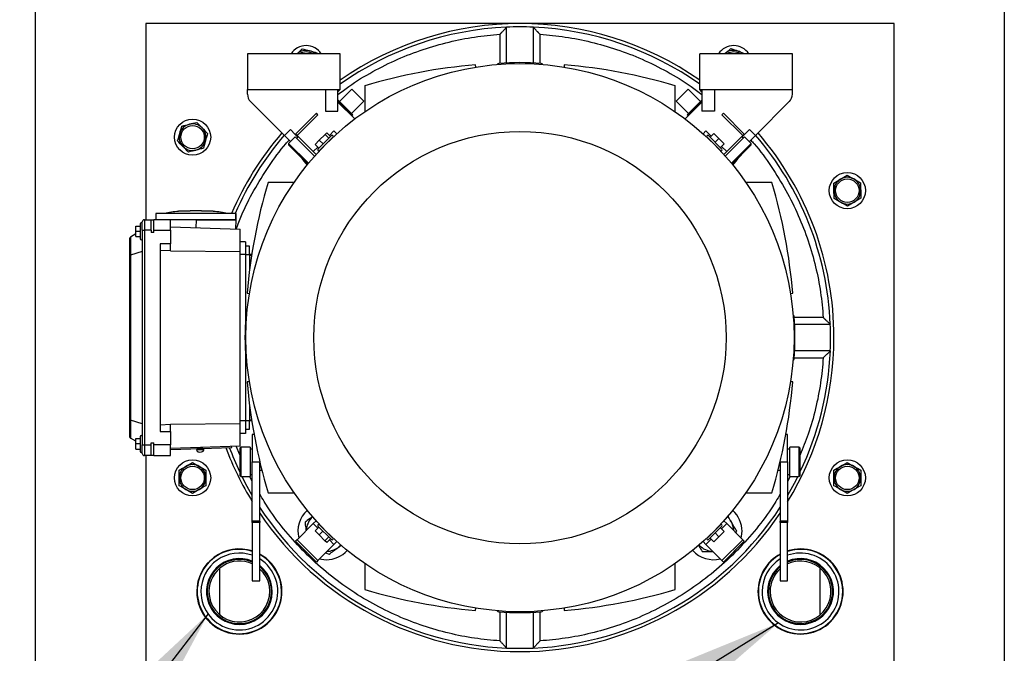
# Model space of a CAD drawing. Header units: inches. Extents: x 5 to 215, y 5 to 165.
# Tile 28 of 74: x 48 to 67, y 141 to 153. Entities that reach past the tile are written whole.
import ezdxf

# ---------------------------------------------------------------- set-up
doc = ezdxf.new("R2010")
doc.units = ezdxf.units.IN
doc.header["$LTSCALE"] = 20
doc.header["$MEASUREMENT"] = 0
doc.layers.add('TEXT', color=140, linetype='Continuous', lineweight=25)
doc.dimstyles.new('SLDDIMSTYLE3', dxfattribs={"dimtxt": 0.18, "dimasz": 2.6, "dimexe": 0, "dimexo": 0.0625, "dimgap": 0, "dimtad": 0, "dimtih": 1, "dimtoh": 1, "dimdec": 0, "dimrnd": 1e-09, "dimzin": 0, "dimdsep": 46, "dimtxsty": 'Standard', "dimsah": 1, "dimcen": 0.09, "dimadec": 0, "dimazin": 0, "dimtfac": 2.6, "dimtdec": 0, "dimtofl": 0, "dimtmove": 0, "dimatfit": 3, "dimfxl": 0, "dimfrac": 2, "dimtolj": 1, "dimtzin": 0, "dimarcsym": 0})

msp = doc.modelspace()

# ---------------------------------------------------------------- linework, layer by layer
for p, q in [((48.602, 132.31), (48.602, 156.416)), ((66.727, 156.416), (66.727, 132.31)), ((50.665, 152.863), (50.665, 149.192)), ((64.665, 152.863), (50.665, 152.863)), ((57.415, 152.127), (57.415, 152.795)), ((57.915, 152.795), (57.915, 152.127)), ((64.665, 138.762), (64.665, 152.863)), ((57.29, 152.663), (57.29, 152.119)), ((58.04, 152.119), (58.04, 152.663)), ((53.496, 152.298), (53.587, 152.391)), ((54.299, 152.298), (52.567, 152.298)), ((52.567, 152.298), (52.567, 151.629)), ((53.867, 152.319), (53.873, 152.298)), ((54.299, 151.629), (54.299, 152.298)), ((61.03, 151.629), (61.03, 152.298)), ((62.763, 152.298), (61.03, 152.298)), ((61.497, 152.298), (61.502, 152.303)), ((62.763, 151.629), (62.763, 152.298)), ((56.838, 152.049), (56.836, 152.092)), ((58.494, 152.092), (58.492, 152.049)), ((52.567, 151.629), (54.299, 151.629)), ((52.567, 151.543), (52.567, 151.629)), ((54.024, 151.629), (54.024, 151.222)), ((54.26, 151.222), (54.26, 151.629)), ((54.299, 151.629), (54.26, 151.589)), ((54.519, 151.637), (54.288, 151.406)), ((54.742, 151.414), (54.519, 151.637)), ((54.761, 151.702), (54.761, 151.215)), ((60.568, 151.215), (60.568, 151.702)), ((60.811, 151.637), (60.588, 151.414)), ((61.042, 151.406), (60.811, 151.637)), ((61.03, 151.629), (62.763, 151.629)), ((61.07, 151.589), (61.03, 151.629)), ((61.07, 151.629), (61.07, 151.222)), ((61.306, 151.629), (61.306, 151.222)), ((62.763, 151.543), (62.763, 151.629)), ((52.625, 151.404), (53.261, 150.768)), ((54.26, 151.406), (54.385, 151.281)), ((54.26, 151.395), (54.575, 151.08)), ((54.269, 151.425), (54.399, 151.294)), ((54.385, 151.281), (54.38, 151.275)), ((54.399, 151.294), (54.385, 151.281)), ((54.385, 151.281), (54.53, 151.136)), ((54.399, 151.294), (54.53, 151.164)), ((54.511, 151.183), (54.742, 151.414)), ((60.588, 151.414), (60.819, 151.183)), ((61.07, 151.395), (60.755, 151.08)), ((60.8, 151.164), (60.93, 151.294)), ((60.8, 151.136), (60.944, 151.281)), ((60.93, 151.294), (61.061, 151.425)), ((60.93, 151.294), (60.944, 151.281)), ((60.944, 151.281), (61.07, 151.406)), ((60.944, 151.281), (60.95, 151.275)), ((62.069, 150.768), (62.705, 151.404)), ((53.856, 151.186), (53.461, 150.791)), ((53.884, 151.158), (53.495, 150.768)), ((53.884, 151.158), (53.856, 151.186)), ((54.024, 151.222), (54.26, 151.222)), ((54.524, 151.13), (54.53, 151.136)), ((60.805, 151.13), (60.8, 151.136)), ((61.306, 151.222), (61.07, 151.222)), ((61.445, 151.158), (61.473, 151.186)), ((61.835, 150.768), (61.445, 151.158)), ((61.473, 151.186), (61.868, 150.791)), ((53.261, 150.768), (53.372, 150.88)), ((53.261, 150.768), (53.372, 150.657)), ((53.461, 150.746), (53.336, 150.621)), ((53.461, 150.791), (53.372, 150.88)), ((53.461, 150.791), (53.511, 150.74)), ((53.461, 150.746), (53.823, 150.384)), ((53.495, 150.768), (53.467, 150.796)), ((53.517, 150.746), (53.489, 150.718)), ((53.795, 150.468), (53.495, 150.768)), ((54.136, 150.767), (53.886, 150.516)), ((53.911, 150.681), (54.02, 150.79)), ((53.914, 150.489), (54.164, 150.739)), ((54.02, 150.79), (54.05, 150.82)), ((54.02, 150.79), (54.09, 150.72)), ((54.05, 150.82), (54.12, 150.751)), ((54.185, 150.857), (54.099, 150.772)), ((54.239, 150.803), (54.185, 150.857)), ((61.091, 150.803), (61.145, 150.857)), ((61.242, 150.76), (61.145, 150.857)), ((61.166, 150.739), (61.416, 150.489)), ((61.444, 150.516), (61.193, 150.767)), ((61.291, 150.809), (61.221, 150.739)), ((61.291, 150.809), (61.388, 150.711)), ((61.319, 150.642), (61.388, 150.711)), ((61.388, 150.711), (61.486, 150.614)), ((61.507, 150.384), (61.868, 150.746)), ((61.534, 150.468), (61.835, 150.768)), ((61.841, 150.718), (61.813, 150.746)), ((61.818, 150.74), (61.868, 150.791)), ((61.835, 150.768), (61.863, 150.796)), ((61.868, 150.791), (61.958, 150.88)), ((61.994, 150.621), (61.868, 150.746)), ((61.958, 150.88), (62.069, 150.768)), ((61.958, 150.657), (62.069, 150.768)), ((53.336, 150.621), (53.336, 150.593)), ((53.336, 150.621), (53.708, 150.249)), ((53.336, 150.593), (53.695, 150.234)), ((53.881, 150.553), (53.795, 150.468)), ((53.832, 150.602), (53.911, 150.681)), ((53.832, 150.602), (53.902, 150.533)), ((53.981, 150.611), (53.911, 150.681)), ((53.969, 150.544), (53.97, 150.544)), ((54.109, 150.683), (54.108, 150.683)), ((61.221, 150.683), (61.221, 150.683)), ((61.36, 150.544), (61.36, 150.544)), ((61.486, 150.614), (61.416, 150.544)), ((61.534, 150.468), (61.437, 150.565)), ((61.622, 150.249), (61.994, 150.621)), ((61.635, 150.234), (61.994, 150.593)), ((61.994, 150.593), (61.994, 150.621)), ((53.849, 150.414), (53.795, 150.468)), ((61.48, 150.414), (61.534, 150.468)), ((53.438, 149.891), (52.951, 149.891)), ((62.379, 149.891), (61.892, 149.891)), ((50.853, 149.311), (50.853, 149.192)), ((52.349, 149.311), (50.853, 149.311)), ((51.494, 149.357), (51.316, 149.354)), ((51.709, 149.361), (51.494, 149.361)), ((51.887, 149.354), (51.708, 149.357)), ((52.349, 149.192), (52.349, 149.311)), ((52.354, 149.311), (52.349, 149.311)), ((52.354, 149.192), (52.354, 149.311)), ((50.48, 148.976), (50.48, 149.074)), ((50.48, 149.074), (50.559, 149.074)), ((50.559, 149.114), (50.559, 148.838)), ((50.598, 148.996), (50.598, 149.153)), ((50.637, 149.192), (50.637, 148.996)), ((50.637, 149.192), (50.767, 149.192)), ((50.767, 148.996), (50.767, 149.192)), ((50.767, 149.192), (50.814, 149.192)), ((50.814, 148.996), (50.814, 149.192)), ((51.129, 149.192), (50.814, 149.192)), ((51.129, 148.996), (51.129, 149.192)), ((51.606, 149.192), (51.129, 149.192)), ((51.129, 149.061), (52.429, 149.015)), ((51.606, 149.192), (51.601, 149.044)), ((52.355, 149.192), (51.606, 149.192)), ((51.606, 149.192), (52.349, 149.192)), ((52.349, 149.018), (52.355, 149.192)), ((50.38, 148.868), (50.38, 148.529)), ((50.48, 148.927), (50.381, 148.869)), ((50.559, 148.976), (50.48, 148.976)), ((50.48, 148.878), (50.48, 148.976)), ((50.48, 148.878), (50.559, 148.878)), ((50.598, 148.996), (50.598, 144.98)), ((50.598, 148.996), (50.637, 148.996)), ((50.637, 148.996), (50.637, 144.98)), ((50.767, 148.996), (50.637, 148.996)), ((50.767, 148.996), (50.767, 148.956)), ((50.814, 148.956), (50.767, 148.956)), ((50.814, 148.956), (50.814, 148.996)), ((50.814, 148.996), (51.129, 148.996)), ((51.129, 148.996), (51.129, 148.742)), ((52.429, 148.598), (52.429, 149.015)), ((50.362, 148.835), (50.362, 148.516)), ((51.129, 148.742), (50.933, 148.742)), ((50.933, 148.742), (50.933, 145.234)), ((51.129, 148.61), (51.129, 148.742)), ((52.527, 148.779), (52.429, 148.779)), ((52.527, 148.779), (52.527, 148.543)), ((52.606, 148.7), (52.527, 148.7)), ((52.606, 148.543), (52.606, 148.7)), ((50.362, 148.516), (50.362, 145.46)), ((50.598, 148.602), (50.381, 148.53)), ((50.381, 148.53), (50.381, 145.446)), ((51.129, 148.61), (50.933, 148.617)), ((51.129, 148.614), (52.429, 148.598)), ((52.429, 145.378), (52.429, 148.598)), ((52.527, 148.543), (52.429, 148.543)), ((52.527, 148.543), (52.527, 147.266)), ((52.527, 148.543), (52.606, 148.543)), ((52.606, 148.543), (52.606, 148.25)), ((52.647, 148.543), (52.606, 148.543)), ((52.644, 148.523), (52.606, 148.523)), ((52.606, 148.326), (52.616, 148.326)), ((52.561, 147.817), (52.604, 147.814)), ((62.726, 147.814), (62.769, 147.817)), ((63.34, 147.363), (62.796, 147.363)), ((62.804, 147.238), (63.472, 147.238)), ((52.527, 146.709), (52.527, 145.433)), ((63.472, 146.738), (62.804, 146.738)), ((62.796, 146.613), (63.34, 146.613)), ((52.604, 146.161), (52.561, 146.159)), ((62.769, 146.159), (62.726, 146.161)), ((52.606, 145.725), (52.606, 145.433)), ((52.616, 145.649), (52.606, 145.649)), ((50.362, 145.46), (50.362, 145.14)), ((50.38, 145.446), (50.38, 145.107)), ((50.598, 145.374), (50.381, 145.446)), ((50.933, 145.359), (51.129, 145.366)), ((52.429, 145.378), (51.129, 145.361)), ((51.129, 145.234), (51.129, 145.366)), ((52.527, 145.433), (52.429, 145.433)), ((52.429, 144.96), (52.429, 145.378)), ((52.527, 145.433), (52.527, 145.196)), ((52.606, 145.433), (52.527, 145.433)), ((52.606, 145.452), (52.644, 145.452)), ((52.606, 145.275), (52.606, 145.433)), ((52.647, 145.433), (52.606, 145.433)), ((50.933, 145.234), (51.129, 145.234)), ((51.129, 145.234), (51.129, 144.98)), ((52.527, 145.196), (52.429, 145.196)), ((52.527, 145.275), (52.606, 145.275)), ((52.69, 145.177), (52.657, 145.177)), ((52.657, 145.177), (52.657, 144.664)), ((62.673, 145.177), (62.64, 145.177)), ((62.673, 144.665), (62.673, 145.177)), ((50.48, 145.049), (50.381, 145.106)), ((50.48, 145.098), (50.559, 145.098)), ((50.48, 145), (50.48, 145.098)), ((50.559, 145), (50.48, 145)), ((50.48, 144.901), (50.48, 145)), ((50.559, 145.137), (50.559, 144.862)), ((50.767, 144.98), (50.767, 145.019)), ((50.767, 145.019), (50.814, 145.019)), ((50.814, 144.98), (50.814, 145.019)), ((50.48, 144.901), (50.559, 144.901)), ((50.598, 144.98), (50.637, 144.98)), ((50.598, 144.822), (50.598, 144.98)), ((50.637, 144.98), (50.767, 144.98)), ((50.637, 144.98), (50.637, 144.783)), ((50.767, 144.783), (50.767, 144.98)), ((51.129, 144.98), (50.814, 144.98)), ((50.814, 144.783), (50.814, 144.98)), ((51.129, 144.783), (51.129, 144.98)), ((52.429, 144.96), (51.129, 144.915)), ((51.129, 144.895), (52.271, 144.935)), ((51.612, 144.892), (51.75, 144.897)), ((51.66, 144.848), (51.706, 144.85)), ((52.271, 144.935), (52.27, 144.955)), ((52.421, 144.796), (52.358, 144.958)), ((52.44, 144.94), (52.421, 144.921)), ((52.421, 144.921), (52.421, 144.409)), ((52.618, 144.94), (52.44, 144.94)), ((52.44, 144.94), (52.44, 144.389)), ((52.618, 144.94), (52.618, 144.389)), ((52.657, 144.901), (52.618, 144.901)), ((62.712, 144.901), (62.673, 144.901)), ((62.889, 144.94), (62.712, 144.94)), ((62.712, 144.389), (62.712, 144.94)), ((62.909, 144.921), (62.889, 144.94)), ((62.889, 144.389), (62.889, 144.94)), ((62.909, 144.409), (62.909, 144.921)), ((50.767, 144.783), (50.637, 144.783)), ((50.665, 144.783), (50.665, 135.863)), ((50.814, 144.783), (50.767, 144.783)), ((50.814, 144.783), (51.129, 144.783)), ((52.657, 144.664), (52.795, 144.664)), ((52.657, 143.554), (52.657, 144.664)), ((52.795, 144.664), (52.795, 144.671)), ((52.795, 143.554), (52.795, 144.664)), ((62.535, 144.665), (62.673, 144.665)), ((62.535, 144.665), (62.535, 143.555)), ((62.673, 144.665), (62.673, 143.555)), ((52.795, 144.507), (52.835, 144.507)), ((62.495, 144.507), (62.535, 144.507)), ((52.421, 144.409), (52.44, 144.389)), ((52.44, 144.389), (52.618, 144.389)), ((52.657, 144.298), (52.611, 144.39)), ((52.618, 144.429), (52.657, 144.429)), ((62.673, 144.429), (62.712, 144.429)), ((62.718, 144.389), (62.673, 144.298)), ((62.712, 144.389), (62.889, 144.389)), ((62.889, 144.389), (62.909, 144.409)), ((52.951, 144.084), (53.438, 144.084)), ((61.892, 144.084), (62.379, 144.084)), ((52.795, 143.554), (52.657, 143.554)), ((52.657, 143.53), (52.657, 143.554)), ((52.795, 143.53), (52.657, 143.53)), ((52.657, 143.53), (52.657, 142.44)), ((52.795, 143.554), (52.795, 143.53)), ((52.795, 142.44), (52.795, 143.53)), ((53.849, 143.562), (53.795, 143.508)), ((61.48, 143.562), (61.534, 143.508)), ((62.673, 143.555), (62.535, 143.555)), ((62.535, 143.531), (62.535, 143.555)), ((62.673, 143.531), (62.535, 143.531)), ((62.535, 143.531), (62.535, 142.44)), ((62.673, 143.555), (62.673, 143.531)), ((62.673, 142.44), (62.673, 143.531)), ((53.795, 143.508), (53.495, 143.207)), ((53.795, 143.508), (53.88, 143.423)), ((53.831, 143.374), (53.901, 143.444)), ((53.907, 143.298), (53.831, 143.374)), ((53.886, 143.459), (54.136, 143.209)), ((53.907, 143.298), (53.977, 143.368)), ((54.164, 143.236), (53.914, 143.487)), ((53.97, 143.432), (53.969, 143.431)), ((61.416, 143.487), (61.166, 143.236)), ((61.193, 143.209), (61.444, 143.459)), ((61.319, 143.334), (61.388, 143.264)), ((61.36, 143.431), (61.36, 143.432)), ((61.486, 143.362), (61.388, 143.264)), ((61.486, 143.362), (61.416, 143.431)), ((61.437, 143.41), (61.534, 143.508)), ((61.534, 143.508), (61.835, 143.207)), ((61.706, 143.336), (61.722, 143.364)), ((53.495, 143.207), (53.467, 143.179)), ((53.467, 143.179), (53.856, 142.79)), ((53.495, 143.207), (53.884, 142.818)), ((54.017, 143.188), (53.907, 143.298)), ((54.017, 143.188), (54.087, 143.258)), ((54.051, 143.154), (54.017, 143.188)), ((54.051, 143.154), (54.121, 143.224)), ((54.1, 143.203), (54.185, 143.118)), ((54.108, 143.292), (54.109, 143.293)), ((54.239, 143.172), (54.185, 143.118)), ((61.091, 143.172), (61.145, 143.118)), ((61.145, 143.118), (61.242, 143.216)), ((61.221, 143.293), (61.221, 143.292)), ((61.291, 143.167), (61.221, 143.236)), ((61.388, 143.264), (61.291, 143.167)), ((61.445, 142.818), (61.835, 143.207)), ((61.473, 142.79), (61.863, 143.179)), ((61.835, 143.207), (61.863, 143.179)), ((54.185, 143.118), (53.884, 142.818)), ((54.028, 142.961), (54.093, 142.934)), ((54.266, 143.064), (54.322, 143.106)), ((61.145, 143.118), (61.445, 142.818)), ((52.045, 142.944), (52.045, 142.935)), ((53.884, 142.818), (53.856, 142.79)), ((61.445, 142.818), (61.473, 142.79)), ((63.285, 142.935), (63.285, 142.944)), ((52.045, 142.672), (52.045, 141.804)), ((54.761, 142.761), (54.761, 142.274)), ((60.568, 142.274), (60.568, 142.761)), ((63.285, 141.804), (63.285, 142.672)), ((52.657, 142.44), (52.795, 142.44)), ((62.535, 142.44), (62.673, 142.44)), ((56.836, 141.884), (56.838, 141.927)), ((57.29, 141.856), (57.29, 141.313)), ((58.04, 141.313), (58.04, 141.856)), ((58.492, 141.927), (58.494, 141.884)), ((57.415, 141.181), (57.415, 141.849)), ((57.915, 141.849), (57.915, 141.181)), ((52.045, 141.541), (52.045, 141.532)), ((63.285, 141.532), (63.285, 141.541))]:
    msp.add_line(p, q)
at = {"flags": 128}
for points in [[(52.657, 144.037), (52.532, 144.26), (52.465, 144.389)], [(62.864, 144.389), (62.798, 144.26), (62.673, 144.037)], [(61.805, 143.238), (61.812, 143.276), (61.82, 143.364)], [(54.314, 143.106), (54.303, 143.096), (54.266, 143.064)], [(53.915, 142.848), (53.953, 142.84), (54.041, 142.833)]]:
    msp.add_lwpolyline(points, dxfattribs=at)
for centre, radius in [((57.665, 146.988), 5.128), ((51.54, 150.738), 0.338), ((51.54, 150.738), 0.219), ((57.665, 146.988), 3.858), ((63.79, 149.738), 0.338), ((63.79, 149.738), 0.219), ((51.54, 144.363), 0.338), ((63.79, 144.363), 0.338), ((51.54, 144.363), 0.219), ((63.79, 144.363), 0.219)]:
    msp.add_circle(centre, radius)
for centre, radius, start, end in [((57.665, 146.988), 5.875, 55.0517, 124.9483), ((57.665, 146.988), 5.813, 92.4651, 125.38), ((57.665, 146.988), 5.813, 87.5349, 92.4651), ((57.665, 146.988), 5.813, 54.62, 87.5349), ((53.665, 152.113), 0.338, 33.2512, 146.7488), ((53.665, 152.113), 0.25, 75.6442, 132.1563), ((53.665, 152.113), 0.25, 47.8437, 75.6442), ((61.665, 152.113), 0.338, 33.2512, 146.7488), ((61.665, 152.113), 0.25, 70.6264, 130.6264), ((53.665, 152.113), 0.219, 57.9104, 122.0896), ((61.665, 152.113), 0.219, 57.9104, 122.0896), ((61.665, 152.113), 0.25, 47.8437, 70.6264), ((57.665, 141.968), 10.157, 94.6807, 106.6098), ((57.271, 152.079), 0.0394, 94.4222, 150.6517), ((57.665, 146.988), 5.145, 85.5778, 94.4222), ((58.059, 152.079), 0.0394, 29.3483, 85.5778), ((57.665, 141.968), 10.157, 73.3902, 85.3193), ((52.764, 151.543), 0.197, 180, 225), ((62.566, 151.543), 0.197, 315, 0), ((54.255, 151.411), 0.0197, 45, 74.1799), ((61.075, 151.411), 0.0197, 105.8201, 135), ((54.516, 151.15), 0.0197, 315, 45), ((60.813, 151.15), 0.0197, 135, 225), ((51.54, 150.738), 0.25, 104.0569, 164.0569), ((51.54, 150.738), 0.25, 44.0569, 104.0569), ((51.54, 150.738), 0.25, 344.0569, 44.0569), ((51.54, 150.738), 0.25, 164.0569, 224.0569), ((57.665, 146.988), 5.875, 139.3044, 156.7106), ((57.665, 146.988), 5.813, 139.3507, 156.4451), ((54.15, 150.753), 0.0197, 315, 135), ((61.179, 150.753), 0.0197, 45, 225), ((57.665, 146.988), 5.812, 2.4651, 40.6493), ((57.665, 146.988), 5.875, 0, 40.6956), ((51.54, 150.738), 0.25, 224.0569, 284.0569), ((51.54, 150.738), 0.25, 284.0569, 344.0569), ((53.9, 150.502), 0.0197, 135, 315), ((61.43, 150.502), 0.0197, 225, 45), ((54.041, 150.612), 0.531, 209.5498, 227.6504), ((61.289, 150.612), 0.531, 312.3496, 330.4502), ((63.79, 149.738), 0.25, 60.9552, 120.9552), ((62.684, 146.988), 10.157, 163.3902, 175.3193), ((52.645, 146.988), 10.157, 4.6807, 16.6098), ((63.79, 149.738), 0.25, 120.9552, 180.9552), ((63.79, 149.738), 0.25, 0.9552, 60.9552), ((63.79, 149.738), 0.25, 180.9552, 240.9552), ((63.79, 149.738), 0.25, 300.9552, 0.9552), ((63.79, 149.738), 0.25, 240.9552, 300.9552), ((51.487, 147.077), 2.283, 95.2796, 102.0275), ((51.716, 147.077), 2.283, 77.9725, 84.7224), ((51.721, 147.077), 2.283, 77.9725, 84.7224), ((50.578, 149.114), 0.0197, 0, 180), ((50.637, 149.153), 0.0394, 90, 180), ((50.401, 148.835), 0.0394, 122.9505, 180), ((50.401, 148.835), 0.0394, 120.2564, 122.9505), ((50.578, 148.838), 0.0197, 180, 0), ((57.665, 146.988), 5.145, 175.5778, 184.4222), ((52.574, 147.381), 0.0394, 119.3483, 175.5778), ((62.756, 147.381), 0.0394, 4.4222, 60.6517), ((57.665, 146.988), 5.145, 355.5778, 4.4222), ((57.665, 146.988), 5.812, 357.5349, 2.4651), ((57.665, 146.988), 5.875, 328.4741, 0), ((57.665, 146.988), 5.813, 334.4501, 357.5349), ((52.574, 146.594), 0.0394, 184.4222, 240.6517), ((62.756, 146.594), 0.0394, 299.3483, 355.5778), ((62.684, 146.988), 10.157, 184.6807, 196.6098), ((52.645, 146.988), 10.157, 343.3902, 355.3193), ((50.401, 145.14), 0.0394, 180, 237.0495), ((50.401, 145.14), 0.0394, 237.0495, 239.7436), ((50.578, 145.137), 0.0197, 0, 180), ((50.578, 144.862), 0.0197, 180, 0), ((50.637, 144.822), 0.0394, 180, 270), ((51.632, 144.893), 0.0197, 92, 182), ((51.658, 144.894), 0.0457, 182, 272), ((51.705, 144.896), 0.0457, 272, 2), ((51.731, 144.896), 0.0197, 2, 92), ((57.665, 146.988), 5.875, 200.4908, 211.5259), ((57.665, 146.988), 5.813, 200.6969, 205.5499), ((51.54, 144.363), 0.25, 120, 180), ((51.54, 144.363), 0.25, 60, 120), ((51.54, 144.363), 0.25, 0, 60), ((63.79, 144.363), 0.25, 120, 180), ((63.79, 144.363), 0.25, 60, 120), ((63.79, 144.363), 0.25, 0, 60), ((51.54, 144.363), 0.25, 180, 240), ((51.54, 144.363), 0.25, 300, 0), ((63.79, 144.363), 0.25, 180, 240), ((63.79, 144.363), 0.25, 300, 0), ((51.54, 144.363), 0.25, 240, 300), ((63.79, 144.363), 0.25, 240, 300), ((57.665, 146.988), 5.813, 213.0849, 267.5349), ((57.665, 146.988), 5.875, 214.009, 325.991), ((54.041, 143.364), 0.531, 132.3496, 193.7346), ((57.665, 146.988), 5.813, 272.4651, 326.9151), ((61.289, 143.364), 0.531, 0, 47.6504), ((54.041, 143.364), 0.375, 133.3549, 177.7005), ((61.289, 143.364), 0.375, 30, 46.6451), ((61.289, 143.364), 0.375, 2.2995, 30), ((53.9, 143.473), 0.0197, 45, 225), ((61.43, 143.473), 0.0197, 315, 135), ((54.15, 143.223), 0.0197, 225, 45), ((61.179, 143.223), 0.0197, 135, 315), ((52.415, 142.238), 0.797, 72.3119, 180), ((52.415, 142.238), 0.789, 72.1289, 0), ((54.041, 143.364), 0.531, 270, 317.6504), ((54.041, 143.364), 0.375, 272.2995, 306.8699), ((61.289, 143.364), 0.531, 222.3496, 283.7346), ((61.289, 143.364), 0.375, 223.3549, 267.7005), ((62.915, 142.238), 0.797, 180, 107.6881), ((62.915, 142.238), 0.789, 0, 107.8711), ((52.415, 142.238), 0.797, 180, 61.5267), ((52.415, 142.238), 0.719, 70.329, 180), ((52.415, 142.238), 0.719, 180, 58.1167), ((52.415, 142.238), 0.616, 66.8629, 270), ((52.415, 142.238), 0.6, 66.1802, 180), ((52.415, 142.238), 0.57, 64.8867, 180), ((52.415, 142.238), 0.789, 0, 61.2151), ((62.915, 142.238), 0.797, 118.4733, 180), ((62.915, 142.238), 0.789, 118.7849, 0), ((62.915, 142.238), 0.719, 180, 109.671), ((62.915, 142.238), 0.719, 121.8833, 180), ((62.915, 142.238), 0.6, 180, 113.8198), ((62.915, 142.238), 0.57, 180, 115.1133), ((62.915, 142.238), 0.616, 270, 113.1371), ((52.415, 142.238), 0.6, 180, 50.6762), ((52.415, 142.238), 0.57, 180, 48.2452), ((52.415, 142.238), 0.616, 270, 51.9351), ((62.915, 142.238), 0.616, 128.0649, 270), ((62.915, 142.238), 0.6, 129.3238, 180), ((62.915, 142.238), 0.57, 131.7548, 180), ((57.665, 152.007), 10.157, 253.3902, 265.3193), ((57.665, 152.007), 10.157, 274.6807, 286.6098), ((57.271, 141.897), 0.0394, 209.3483, 265.5778), ((57.665, 146.988), 5.145, 265.5778, 274.4222), ((58.059, 141.897), 0.0394, 274.4222, 330.6517), ((57.665, 146.988), 5.813, 267.5349, 272.4651)]:
    msp.add_arc(centre, radius, start, end)
for centre, major_axis, ratio, start_param, end_param in [((50.401, 148.516), (0.0394, 0), 0.414214, 2.145892, 3.141593), ((50.401, 148.582), (0.0331, 0.0516), 0.411777, 3.566776, 3.613798), ((50.401, 145.46), (0.0394, 0), 0.414214, 3.141593, 4.137293), ((50.401, 145.394), (-0.0331, 0.0516), 0.411777, 5.81098, 5.858002)]:
    msp.add_ellipse(centre, major_axis=major_axis, ratio=ratio, start_param=start_param, end_param=end_param)
for points, knots in [([(57.29, 152.663), (57.292, 152.665), (57.297, 152.671), (57.304, 152.678), (57.31, 152.685), (57.316, 152.691), (57.321, 152.697), (57.326, 152.702), (57.337, 152.713), (57.351, 152.728), (57.371, 152.749), (57.388, 152.767), (57.399, 152.779), (57.406, 152.786), (57.41, 152.79), (57.413, 152.793), (57.414, 152.795), (57.415, 152.795), (57.415, 152.795)], [0, 0, 0, 0, 0.0439952, 0.0852376, 0.1237219, 0.1594434, 0.1923981, 0.2225823, 0.2499934, 0.3832651, 0.4991998, 0.6320059, 0.7493399, 0.8026224, 0.8539521, 0.903688, 0.9522275, 1, 1, 1, 1]), ([(58.04, 152.663), (58.038, 152.665), (58.033, 152.67), (58.027, 152.676), (58.021, 152.682), (58.016, 152.688), (58.011, 152.693), (58.007, 152.698), (58.002, 152.703), (57.993, 152.713), (57.978, 152.728), (57.959, 152.749), (57.942, 152.767), (57.93, 152.779), (57.923, 152.786), (57.92, 152.79), (57.917, 152.793), (57.915, 152.795), (57.915, 152.795), (57.915, 152.795)], [0, 0, 0, 0, 0.039559, 0.076743, 0.111553, 0.143988, 0.17405, 0.201738, 0.227053, 0.249995, 0.383658, 0.499201, 0.632206, 0.749341, 0.802672, 0.854023, 0.903758, 0.952273, 1, 1, 1, 1]), ([(54.26, 151.536), (54.327, 151.588), (54.533, 151.747), (54.907, 151.969), (55.373, 152.202), (55.85, 152.386), (56.332, 152.524), (56.812, 152.62), (57.132, 152.649), (57.29, 152.663)], [0, 0, 0, 0, 0.077533, 0.238323, 0.39704, 0.553075, 0.705884, 0.854991, 1, 1, 1, 1]), ([(58.04, 152.663), (58.198, 152.649), (58.518, 152.62), (58.998, 152.524), (59.479, 152.386), (59.957, 152.202), (60.422, 151.969), (60.796, 151.747), (61.003, 151.588), (61.07, 151.536)], [0, 0, 0, 0, 0.145009, 0.294116, 0.446925, 0.60296, 0.761677, 0.922467, 1, 1, 1, 1]), ([(52.358, 149.018), (52.39, 149.104), (52.482, 149.352), (52.683, 149.746), (52.96, 150.194), (53.184, 150.507), (53.325, 150.66), (53.346, 150.683)], [0, 0, 0, 0, 0.141086, 0.408397, 0.679199, 0.952379, 1, 1, 1, 1]), ([(61.984, 150.683), (62.005, 150.66), (62.146, 150.507), (62.369, 150.193), (62.648, 149.747), (62.878, 149.28), (63.063, 148.803), (63.201, 148.321), (63.297, 147.841), (63.326, 147.521), (63.34, 147.363)], [0, 0, 0, 0, 0.025406, 0.171147, 0.315619, 0.458229, 0.59843, 0.735731, 0.869706, 1, 1, 1, 1]), ([(51.316, 149.354), (51.311, 149.354), (51.302, 149.353), (51.291, 149.352), (51.282, 149.351), (51.277, 149.351), (51.277, 149.351), (51.277, 149.351)], [0, 0, 0, 0, 0.230221, 0.46045, 0.690419, 0.919722, 1, 1, 1, 1]), ([(51.926, 149.351), (51.926, 149.351), (51.925, 149.351), (51.918, 149.352), (51.908, 149.352), (51.897, 149.353), (51.89, 149.354), (51.887, 149.354)], [0, 0, 0, 0, 0.213417, 0.427374, 0.641658, 0.856603, 1, 1, 1, 1]), ([(51.931, 149.351), (51.931, 149.351), (51.932, 149.351), (51.931, 149.351), (51.931, 149.351)], [0, 0, 0, 0, 0.603829, 1, 1, 1, 1]), ([(63.34, 147.363), (63.343, 147.36), (63.348, 147.356), (63.355, 147.349), (63.362, 147.342), (63.368, 147.337), (63.374, 147.331), (63.379, 147.326), (63.39, 147.316), (63.405, 147.301), (63.426, 147.282), (63.444, 147.265), (63.456, 147.253), (63.463, 147.246), (63.467, 147.243), (63.47, 147.24), (63.472, 147.238), (63.472, 147.238), (63.472, 147.238)], [0, 0, 0, 0, 0.043995, 0.085238, 0.123722, 0.159443, 0.192398, 0.222582, 0.249993, 0.383265, 0.4992, 0.632006, 0.74934, 0.802622, 0.853952, 0.903688, 0.952227, 1, 1, 1, 1]), ([(63.472, 146.738), (63.472, 146.738), (63.472, 146.738), (63.471, 146.737), (63.471, 146.737), (63.47, 146.736), (63.468, 146.734), (63.467, 146.733), (63.465, 146.731), (63.463, 146.729), (63.46, 146.727), (63.455, 146.721), (63.444, 146.711), (63.426, 146.694), (63.405, 146.674), (63.388, 146.658), (63.371, 146.642), (63.356, 146.628), (63.346, 146.618), (63.34, 146.613)], [0, 0, 0, 0, 0.0238288, 0.0477938, 0.0719511, 0.0963552, 0.1210588, 0.1461129, 0.171566, 0.1974642, 0.2238511, 0.2507677, 0.3680853, 0.5008898, 0.6168084, 0.7500782, 0.818331, 0.9016566, 1, 1, 1, 1]), ([(63.34, 146.613), (63.326, 146.455), (63.297, 146.134), (63.2, 145.655), (63.075, 145.204), (62.96, 144.923), (62.909, 144.796)], [0, 0, 0, 0, 0.253416, 0.513993, 0.781039, 1, 1, 1, 1]), ([(51.73, 144.916), (51.73, 144.916), (51.73, 144.916), (51.729, 144.916), (51.727, 144.916), (51.723, 144.916), (51.717, 144.916), (51.711, 144.915), (51.703, 144.915), (51.695, 144.915), (51.686, 144.915), (51.677, 144.914), (51.668, 144.914), (51.66, 144.914), (51.652, 144.913), (51.645, 144.913), (51.639, 144.913), (51.635, 144.913), (51.632, 144.913), (51.632, 144.913), (51.632, 144.913)], [0, 0, 0, 0, 0.011124, 0.069284, 0.127448, 0.185615, 0.243784, 0.301955, 0.360127, 0.418301, 0.476476, 0.53465, 0.592824, 0.650998, 0.70917, 0.767341, 0.82551, 0.883677, 0.94184, 1, 1, 1, 1]), ([(57.29, 141.313), (57.132, 141.327), (56.812, 141.356), (56.332, 141.452), (55.85, 141.589), (55.373, 141.774), (54.906, 142.005), (54.457, 142.281), (54.032, 142.601), (53.637, 142.96), (53.279, 143.356), (52.996, 143.724), (52.85, 143.969), (52.795, 144.061)], [0, 0, 0, 0, 0.086767, 0.175986, 0.26742, 0.360785, 0.455754, 0.551964, 0.649018, 0.7465, 0.843983, 0.941037, 1, 1, 1, 1]), ([(62.535, 144.061), (62.48, 143.969), (62.334, 143.724), (62.051, 143.356), (61.693, 142.96), (61.297, 142.601), (60.872, 142.281), (60.423, 142.005), (59.957, 141.774), (59.48, 141.589), (58.998, 141.452), (58.518, 141.356), (58.198, 141.327), (58.04, 141.313)], [0, 0, 0, 0, 0.058963, 0.156017, 0.2535, 0.350982, 0.448036, 0.544246, 0.639215, 0.73258, 0.824014, 0.913233, 1, 1, 1, 1]), ([(53.784, 143.64), (53.766, 143.626), (53.718, 143.59), (53.671, 143.555), (53.643, 143.534)], [0, 0, 0, 0, 0.38394, 1, 1, 1, 1]), ([(53.643, 143.534), (53.647, 143.499), (53.653, 143.447), (53.66, 143.393), (53.662, 143.375)], [0, 0, 0, 0, 0.665787, 1, 1, 1, 1]), ([(61.613, 143.551), (61.595, 143.583), (61.575, 143.618), (61.555, 143.652), (61.553, 143.655)], [0, 0, 0, 0, 0.898748, 1, 1, 1, 1]), ([(61.722, 143.364), (61.704, 143.394), (61.686, 143.425), (61.65, 143.488), (61.632, 143.519), (61.613, 143.551)], [0, 0, 0, 0, 0.5, 0.5, 1, 1, 1, 1]), ([(54.093, 142.934), (54.121, 142.955), (54.149, 142.977), (54.207, 143.02), (54.236, 143.042), (54.266, 143.064)], [0, 0, 0, 0, 0.5, 0.5, 1, 1, 1, 1]), ([(61.008, 143.1), (61.012, 143.094), (61.033, 143.056), (61.054, 143.02), (61.072, 142.989)], [0, 0, 0, 0, 0.15135, 1, 1, 1, 1]), ([(61.072, 142.989), (61.107, 142.989), (61.174, 142.989), (61.242, 142.989), (61.274, 142.989)], [0, 0, 0, 0, 0.531243, 1, 1, 1, 1]), ([(57.415, 141.181), (57.415, 141.181), (57.415, 141.181), (57.414, 141.181), (57.414, 141.182), (57.413, 141.183), (57.411, 141.184), (57.41, 141.186), (57.408, 141.188), (57.406, 141.19), (57.404, 141.192), (57.398, 141.198), (57.388, 141.209), (57.371, 141.227), (57.351, 141.247), (57.335, 141.265), (57.319, 141.281), (57.305, 141.296), (57.295, 141.307), (57.29, 141.313)], [0, 0, 0, 0, 0.0238288, 0.0477939, 0.0719512, 0.0963553, 0.121059, 0.1461131, 0.1715662, 0.1974644, 0.2238513, 0.250768, 0.3680857, 0.5008904, 0.6168091, 0.7500791, 0.8183317, 0.901657, 1, 1, 1, 1]), ([(58.04, 141.313), (58.037, 141.31), (58.033, 141.305), (58.026, 141.298), (58.019, 141.291), (58.014, 141.285), (58.008, 141.279), (58.003, 141.274), (57.993, 141.263), (57.978, 141.247), (57.959, 141.227), (57.942, 141.209), (57.93, 141.197), (57.923, 141.19), (57.92, 141.186), (57.917, 141.183), (57.915, 141.181), (57.915, 141.181), (57.915, 141.181)], [0, 0, 0, 0, 0.043995, 0.085238, 0.123722, 0.159444, 0.192399, 0.222583, 0.249994, 0.383266, 0.4992, 0.632006, 0.74934, 0.802623, 0.853952, 0.903688, 0.952228, 1, 1, 1, 1])]:
    msp.add_open_spline(points, degree=3, knots=knots)
for points in [[(53.587, 152.391), (53.633, 152.379), (53.679, 152.367), (53.727, 152.355)], [(53.727, 152.355), (53.775, 152.343), (53.821, 152.331), (53.867, 152.319)], [(61.502, 152.303), (61.539, 152.335), (61.576, 152.366), (61.612, 152.396)], [(61.612, 152.396), (61.656, 152.381), (61.701, 152.365), (61.748, 152.349)], [(61.748, 152.349), (61.794, 152.332), (61.839, 152.316), (61.884, 152.301)], [(51.299, 150.806), (51.313, 150.854), (51.326, 150.9), (51.339, 150.945)], [(51.339, 150.945), (51.385, 150.957), (51.431, 150.968), (51.479, 150.98)], [(51.479, 150.98), (51.527, 150.992), (51.573, 151.004), (51.619, 151.015)], [(51.619, 151.015), (51.652, 150.981), (51.685, 150.947), (51.719, 150.912)], [(51.719, 150.912), (51.754, 150.876), (51.787, 150.842), (51.82, 150.808)], [(51.26, 150.668), (51.273, 150.713), (51.286, 150.759), (51.299, 150.806)], [(51.82, 150.808), (51.807, 150.763), (51.794, 150.716), (51.78, 150.669)], [(51.36, 150.564), (51.326, 150.599), (51.293, 150.634), (51.26, 150.668)], [(51.461, 150.46), (51.428, 150.494), (51.394, 150.529), (51.36, 150.564)], [(51.741, 150.53), (51.695, 150.519), (51.648, 150.507), (51.601, 150.495)], [(51.78, 150.669), (51.767, 150.622), (51.753, 150.576), (51.741, 150.53)], [(51.601, 150.495), (51.553, 150.483), (51.506, 150.472), (51.461, 150.46)], [(63.661, 149.952), (63.703, 149.978), (63.745, 150.002), (63.785, 150.026)], [(63.785, 150.026), (63.826, 150.004), (63.868, 149.98), (63.911, 149.956)], [(63.537, 149.878), (63.578, 149.902), (63.619, 149.927), (63.661, 149.952)], [(63.54, 149.734), (63.539, 149.783), (63.538, 149.831), (63.537, 149.878)], [(63.911, 149.956), (63.954, 149.932), (63.996, 149.909), (64.037, 149.886)], [(64.037, 149.886), (64.038, 149.839), (64.039, 149.791), (64.04, 149.742)], [(63.542, 149.589), (63.541, 149.636), (63.541, 149.684), (63.54, 149.734)], [(64.042, 149.598), (64.002, 149.573), (63.961, 149.549), (63.918, 149.523)], [(64.04, 149.742), (64.041, 149.693), (64.041, 149.645), (64.042, 149.598)], [(63.668, 149.519), (63.625, 149.543), (63.583, 149.566), (63.542, 149.589)], [(63.795, 149.449), (63.753, 149.472), (63.711, 149.495), (63.668, 149.519)], [(63.918, 149.523), (63.876, 149.498), (63.835, 149.473), (63.795, 149.449)], [(51.415, 144.579), (51.457, 144.604), (51.499, 144.628), (51.54, 144.651)], [(51.54, 144.651), (51.581, 144.628), (51.622, 144.604), (51.665, 144.579)], [(63.665, 144.579), (63.707, 144.604), (63.749, 144.628), (63.79, 144.651)], [(63.79, 144.651), (63.831, 144.628), (63.872, 144.604), (63.915, 144.579)], [(51.29, 144.507), (51.331, 144.531), (51.372, 144.555), (51.415, 144.579)], [(51.29, 144.363), (51.29, 144.412), (51.29, 144.46), (51.29, 144.507)], [(51.665, 144.579), (51.707, 144.555), (51.749, 144.531), (51.79, 144.507)], [(51.79, 144.507), (51.79, 144.46), (51.79, 144.412), (51.79, 144.363)], [(63.54, 144.507), (63.581, 144.531), (63.622, 144.555), (63.665, 144.579)], [(63.54, 144.363), (63.54, 144.412), (63.54, 144.46), (63.54, 144.507)], [(63.915, 144.579), (63.957, 144.555), (63.999, 144.531), (64.04, 144.507)], [(64.04, 144.507), (64.04, 144.46), (64.04, 144.412), (64.04, 144.363)], [(51.29, 144.218), (51.29, 144.266), (51.29, 144.314), (51.29, 144.363)], [(51.79, 144.363), (51.79, 144.314), (51.79, 144.266), (51.79, 144.218)], [(63.54, 144.218), (63.54, 144.266), (63.54, 144.314), (63.54, 144.363)], [(64.04, 144.363), (64.04, 144.314), (64.04, 144.266), (64.04, 144.218)], [(51.415, 144.146), (51.372, 144.171), (51.331, 144.195), (51.29, 144.218)], [(51.54, 144.074), (51.499, 144.098), (51.457, 144.122), (51.415, 144.146)], [(51.665, 144.146), (51.622, 144.122), (51.581, 144.098), (51.54, 144.074)], [(51.79, 144.218), (51.749, 144.195), (51.707, 144.171), (51.665, 144.146)], [(63.665, 144.146), (63.622, 144.171), (63.581, 144.195), (63.54, 144.218)], [(63.79, 144.074), (63.749, 144.098), (63.707, 144.122), (63.665, 144.146)], [(63.915, 144.146), (63.872, 144.122), (63.831, 144.098), (63.79, 144.074)], [(64.04, 144.218), (63.999, 144.195), (63.957, 144.171), (63.915, 144.146)]]:
    msp.add_open_spline(points, degree=3)

# ---------------------------------------------------------------- leaders
at = {"layer": 'TEXT'}
for points in [[(51.831, 141.818), (41.969, 129.03), (36.969, 129.03)], [(62.502, 141.649), (41.969, 129.03), (36.969, 129.03)]]:
    msp.add_leader(points, dimstyle='SLDDIMSTYLE3', dxfattribs=at)

doc.saveas('drawing.dxf')
